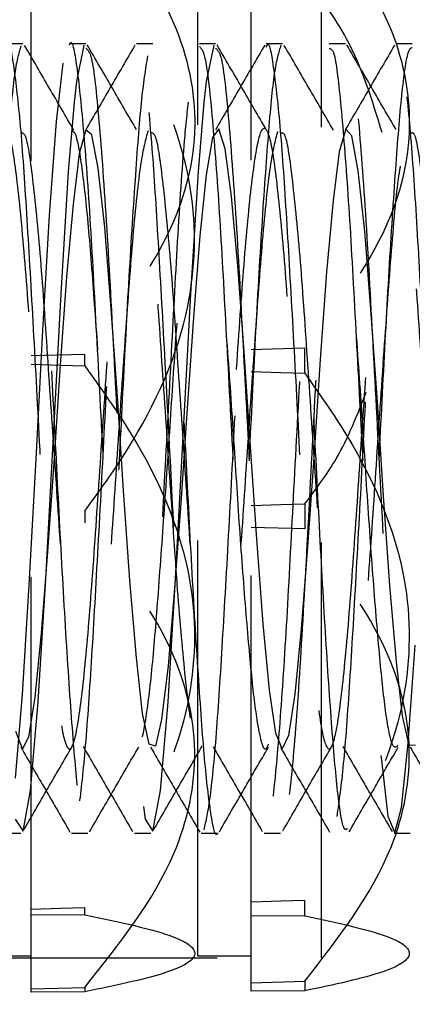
# Model space of a CAD drawing. Header units: inches. Extents: x 1772 to 2706, y -534 to -52.
# Tile 19 of 61: x 1873.6809 to 1873.7754, y -501.4622 to -501.2252. Entities that reach past the tile are written whole.
import ezdxf

# ---------------------------------------------------------------- set-up
doc = ezdxf.new("R2010")
doc.units = ezdxf.units.IN
doc.header["$LTSCALE"] = 0.5
doc.header["$MEASUREMENT"] = 0
doc.linetypes.add('HIDDEN', pattern=[0.225, 0.15, -0.075])
doc.layers.add('SID-M-H', color=4, linetype='HIDDEN')

msp = doc.modelspace()

# ---------------------------------------------------------------- linework, layer by layer
at = {"layer": 'SID-M-H'}
for p, q in [((1873.75341, -500.95102), (1873.75341, -501.70102)), ((1873.68362, -501.45927), (1873.68362, -501.19277)), ((1873.73662, -501.45902), (1873.73662, -501.19302)), ((1873.72371, -501.45052), (1873.72371, -501.20152)), ((1873.68162, -501.23102), (1873.67773, -501.23102)), ((1873.71288, -501.23102), (1873.70897, -501.23102)), ((1873.74413, -501.23102), (1873.74022, -501.23102)), ((1873.77538, -501.23102), (1873.77147, -501.23102)), ((1873.69459, -501.2401), (1873.69639, -501.23128)), ((1873.72584, -501.2401), (1873.72764, -501.23128)), ((1873.68971, -501.2497), (1873.69129, -501.23565)), ((1873.69405, -501.24511), (1873.69459, -501.2401)), ((1873.7253, -501.24511), (1873.72584, -501.2401)), ((1873.69265, -501.26176), (1873.69405, -501.24511)), ((1873.7239, -501.26176), (1873.7253, -501.24511)), ((1873.68803, -501.27224), (1873.68971, -501.2497)), ((1873.69676, -501.25169), (1873.69519, -501.25751)), ((1873.69825, -501.25287), (1873.69676, -501.25169)), ((1873.72882, -501.25146), (1873.72727, -501.25357)), ((1873.73029, -501.25627), (1873.72882, -501.25146)), ((1873.75935, -501.25157), (1873.75777, -501.257)), ((1873.76083, -501.25314), (1873.75935, -501.25157)), ((1873.69979, -501.26091), (1873.69825, -501.25287)), ((1873.72727, -501.25357), (1873.72572, -501.26252)), ((1873.76238, -501.26156), (1873.76083, -501.25314)), ((1873.73187, -501.26776), (1873.73029, -501.25627)), ((1873.75777, -501.257), (1873.75629, -501.26873)), ((1873.69519, -501.25751), (1873.69371, -501.26956)), ((1873.69083, -501.2912), (1873.69265, -501.26176)), ((1873.70134, -501.27512), (1873.69979, -501.26091)), ((1873.72208, -501.2912), (1873.7239, -501.26176)), ((1873.76393, -501.27607), (1873.76238, -501.26156)), ((1873.72572, -501.26252), (1873.72424, -501.27718)), ((1873.73336, -501.28444), (1873.73187, -501.26776)), ((1873.75629, -501.26873), (1873.75475, -501.28593)), ((1873.69371, -501.26956), (1873.69216, -501.28705)), ((1873.68645, -501.29997), (1873.68803, -501.27224)), ((1873.70282, -501.29377), (1873.70134, -501.27512)), ((1873.7654, -501.29496), (1873.76393, -501.27607)), ((1873.72424, -501.27718), (1873.72267, -501.29676)), ((1873.7349, -501.30518), (1873.73336, -501.28444)), ((1873.69216, -501.28705), (1873.69061, -501.30826)), ((1873.75475, -501.28593), (1873.75319, -501.30701)), ((1873.68899, -501.32542), (1873.69083, -501.2912)), ((1873.72024, -501.32542), (1873.72208, -501.2912)), ((1873.70439, -501.31588), (1873.70282, -501.29377)), ((1873.76698, -501.31718), (1873.7654, -501.29496)), ((1873.72267, -501.29676), (1873.72118, -501.31872)), ((1873.68479, -501.33099), (1873.68645, -501.29997)), ((1873.74952, -501.30426), (1873.73662, -501.30463)), ((1873.74952, -501.31031), (1873.74952, -501.30426)), ((1873.69652, -501.30577), (1873.68362, -501.30613)), ((1873.69652, -501.30855), (1873.69652, -501.30577)), ((1873.73645, -501.32799), (1873.7349, -501.30518)), ((1873.75319, -501.30701), (1873.75172, -501.32944)), ((1873.68362, -501.30813), (1873.6908, -501.30836)), ((1873.69061, -501.30826), (1873.68913, -501.33075)), ((1873.6908, -501.30836), (1873.69652, -501.30855)), ((1873.73662, -501.30988), (1873.74371, -501.31011)), ((1873.74371, -501.31011), (1873.74952, -501.31031)), ((1873.70589, -501.33856), (1873.70439, -501.31588)), ((1873.72118, -501.31872), (1873.71964, -501.34155)), ((1873.76847, -501.33982), (1873.76698, -501.31718)), ((1873.68715, -501.35976), (1873.68899, -501.32542)), ((1873.7184, -501.35976), (1873.72024, -501.32542)), ((1873.73793, -501.3502), (1873.73645, -501.32799)), ((1873.68913, -501.33075), (1873.68756, -501.35328)), ((1873.75172, -501.32944), (1873.75015, -501.35205)), ((1873.68316, -501.36123), (1873.68479, -501.33099)), ((1873.70741, -501.36022), (1873.70589, -501.33856)), ((1873.77, -501.36139), (1873.76847, -501.33982)), ((1873.71964, -501.34155), (1873.71808, -501.36306)), ((1873.73662, -501.34217), (1873.74371, -501.34193)), ((1873.74371, -501.34193), (1873.74952, -501.34174)), ((1873.74952, -501.34174), (1873.74952, -501.34778)), ((1873.69652, -501.34349), (1873.69652, -501.34628)), ((1873.74952, -501.34778), (1873.73662, -501.34741)), ((1873.7395, -501.37062), (1873.73793, -501.3502)), ((1873.75015, -501.35205), (1873.74865, -501.3719)), ((1873.68756, -501.35328), (1873.68606, -501.37289)), ((1873.68155, -501.38765), (1873.68316, -501.36123)), ((1873.68533, -501.38939), (1873.68715, -501.35976)), ((1873.70898, -501.37883), (1873.70741, -501.36022)), ((1873.71658, -501.38939), (1873.7184, -501.35976)), ((1873.77156, -501.37974), (1873.77, -501.36139)), ((1873.71808, -501.36306), (1873.71661, -501.38073)), ((1873.741, -501.38656), (1873.7395, -501.37062)), ((1873.68606, -501.37289), (1873.68454, -501.38828)), ((1873.74865, -501.3719), (1873.74713, -501.38754)), ((1873.7744, -501.39935), (1873.77608, -501.37576)), ((1873.71045, -501.39219), (1873.70898, -501.37883)), ((1873.77303, -501.39279), (1873.77156, -501.37974)), ((1873.71661, -501.38073), (1873.71504, -501.39364)), ((1873.74252, -501.39695), (1873.741, -501.38656)), ((1873.74713, -501.38754), (1873.74556, -501.39753)), ((1873.67988, -501.40778), (1873.68155, -501.38765)), ((1873.68454, -501.38828), (1873.68297, -501.3979)), ((1873.68347, -501.41073), (1873.68533, -501.38939)), ((1873.71472, -501.41073), (1873.71658, -501.38939)), ((1873.71202, -501.39961), (1873.71045, -501.39219)), ((1873.71504, -501.39364), (1873.71353, -501.40006)), ((1873.77461, -501.39983), (1873.77303, -501.39279)), ((1873.6815, -501.4007), (1873.67993, -501.39652)), ((1873.74409, -501.40072), (1873.74252, -501.39695)), ((1873.68297, -501.3979), (1873.6815, -501.4007)), ((1873.74556, -501.39753), (1873.74409, -501.40072)), ((1873.7728, -501.41482), (1873.7744, -501.39935)), ((1873.71353, -501.40006), (1873.71202, -501.39961)), ((1873.77611, -501.39988), (1873.77461, -501.39983)), ((1873.76784, -501.40229), (1873.76793, -501.40341)), ((1873.76793, -501.40341), (1873.76951, -501.41693)), ((1873.68168, -501.42051), (1873.68347, -501.41073)), ((1873.71293, -501.42051), (1873.71472, -501.41073)), ((1873.71068, -501.41457), (1873.71104, -501.41763)), ((1873.77117, -501.42096), (1873.7728, -501.41482)), ((1873.67979, -501.41763), (1873.68168, -501.42051)), ((1873.71104, -501.41763), (1873.71293, -501.42051)), ((1873.76951, -501.41693), (1873.77117, -501.42096)), ((1873.69335, -501.42102), (1873.69725, -501.42102)), ((1873.72459, -501.42102), (1873.72851, -501.42102)), ((1873.74371, -501.43739), (1873.73662, -501.43763)), ((1873.74952, -501.4372), (1873.74371, -501.43739)), ((1873.74952, -501.44092), (1873.74952, -501.4372)), ((1873.6908, -501.43914), (1873.68362, -501.43938)), ((1873.69652, -501.43896), (1873.6908, -501.43914)), ((1873.69652, -501.44067), (1873.69652, -501.43896)), ((1873.68362, -501.44061), (1873.69652, -501.44067)), ((1873.73662, -501.44085), (1873.74952, -501.44092)), ((1873.62841, -501.45102), (1873.92854, -501.45102)), ((1873.65049, -501.45052), (1873.68362, -501.45052)), ((1873.72371, -501.45052), (1873.73662, -501.45052)), ((1873.68362, -501.4585), (1873.69652, -501.45814)), ((1873.69652, -501.45814), (1873.69652, -501.45921)), ((1873.73662, -501.457), (1873.74952, -501.45663)), ((1873.74952, -501.45663), (1873.74952, -501.45896)), ((1873.69652, -501.45921), (1873.68362, -501.45927)), ((1873.74952, -501.45896), (1873.73662, -501.45902))]:
    msp.add_line(p, q, dxfattribs=at)
for points, knots in [([(1873.69652, -501.19391), (1873.70478, -501.20428), (1873.71871, -501.22176), (1873.72493, -501.25084), (1873.71787, -501.27909), (1873.70436, -501.29598), (1873.69652, -501.30577)], [0, 0, 0, 0, 0.301315, 0.50782, 0.714723, 1, 1, 1, 1]), ([(1873.74952, -501.19541), (1873.75759, -501.20581), (1873.77118, -501.22333), (1873.77652, -501.25236), (1873.76912, -501.27932), (1873.75654, -501.29533), (1873.74952, -501.30426)], [0, 0, 0, 0, 0.308852, 0.520576, 0.732518, 1, 1, 1, 1]), ([(1873.69652, -501.34349), (1873.69963, -501.33921), (1873.71016, -501.3247), (1873.72234, -501.29948), (1873.72428, -501.26342), (1873.71233, -501.23507), (1873.70039, -501.21847), (1873.69652, -501.21309)], [0, 0, 0, 0, 0.109863, 0.37209, 0.575506, 0.86224, 1, 1, 1, 1]), ([(1873.76809, -501.25236), (1873.76574, -501.24462), (1873.76167, -501.23117), (1873.75314, -501.21971), (1873.74952, -501.21485)], [0, 0, 0, 0, 0.576313, 1, 1, 1, 1]), ([(1873.67773, -501.23158), (1873.6778, -501.2314), (1873.67839, -501.23001), (1873.6794, -501.23593), (1873.68102, -501.24945), (1873.68249, -501.27105), (1873.68402, -501.29753), (1873.6856, -501.3267), (1873.68704, -501.35586), (1873.68864, -501.38216), (1873.69014, -501.40325), (1873.69164, -501.41715), (1873.69324, -501.42248), (1873.69467, -501.41881), (1873.69626, -501.4065), (1873.69779, -501.38662), (1873.69926, -501.36108), (1873.70087, -501.33234), (1873.70231, -501.30291), (1873.70388, -501.27569), (1873.70543, -501.25317), (1873.70689, -501.23743), (1873.7085, -501.23002), (1873.70996, -501.23156), (1873.7115, -501.24191), (1873.71308, -501.26014), (1873.71452, -501.28456), (1873.71612, -501.31275), (1873.7176, -501.34229), (1873.71912, -501.37027), (1873.72071, -501.39416), (1873.72215, -501.41134), (1873.72352, -501.4205), (1873.72431, -501.42008), (1873.72459, -501.41993)], [0, 0, 0, 0, 0.004756, 0.036951, 0.069868, 0.102189, 0.134781, 0.167611, 0.19977, 0.232659, 0.265101, 0.297565, 0.330447, 0.362604, 0.395443, 0.428017, 0.460354, 0.493268, 0.525456, 0.558223, 0.590909, 0.623152, 0.656076, 0.688328, 0.721003, 0.753779, 0.785961, 0.818873, 0.851222, 0.883784, 0.916629, 0.948784, 0.981662, 1, 1, 1, 1]), ([(1873.69287, -501.23124), (1873.6929, -501.23117), (1873.69347, -501.2295), (1873.6946, -501.23568), (1873.69616, -501.25011), (1873.69788, -501.27369), (1873.69941, -501.30263), (1873.70112, -501.33403), (1873.70271, -501.36462), (1873.70433, -501.39125), (1873.70602, -501.41032), (1873.70729, -501.42039), (1873.70812, -501.41988), (1873.7084, -501.41971)], [0, 0, 0, 0, 0.004684, 0.109901, 0.214103, 0.320117, 0.423836, 0.529749, 0.63423, 0.739146, 0.844858, 0.948671, 1, 1, 1, 1]), ([(1873.69678, -501.23102), (1873.69613, -501.23102), (1873.69482, -501.23102), (1873.69352, -501.23102), (1873.69287, -501.23102)], [0, 0, 0, 0, 0.500275, 1, 1, 1, 1]), ([(1873.72851, -501.42089), (1873.7285, -501.42093), (1873.72798, -501.4224), (1873.72688, -501.41705), (1873.72537, -501.40442), (1873.72389, -501.38347), (1873.72228, -501.35747), (1873.72084, -501.32838), (1873.71927, -501.29913), (1873.71772, -501.27243), (1873.71626, -501.2505), (1873.71465, -501.23647), (1873.7136, -501.23019), (1873.71298, -501.23152), (1873.71288, -501.23174)], [0, 0, 0, 0, 0.003046, 0.101633, 0.199226, 0.296373, 0.395097, 0.491622, 0.590018, 0.687967, 0.784797, 0.883574, 0.980255, 1, 1, 1, 1]), ([(1873.72803, -501.23102), (1873.72738, -501.23102), (1873.72607, -501.23102), (1873.72477, -501.23102), (1873.72412, -501.23102)], [0, 0, 0, 0, 0.500412, 1, 1, 1, 1]), ([(1873.72802, -501.23207), (1873.72852, -501.23246), (1873.72965, -501.23334), (1873.73128, -501.24978), (1873.73321, -501.27612), (1873.73494, -501.3097), (1873.73688, -501.34518), (1873.7386, -501.3783), (1873.74054, -501.40424), (1873.74227, -501.41979), (1873.74419, -501.42269), (1873.74595, -501.4126), (1873.74784, -501.39093), (1873.74964, -501.36047), (1873.75149, -501.32542), (1873.75333, -501.29045), (1873.75498, -501.26276), (1873.75628, -501.24743), (1873.7575, -501.23609), (1873.75888, -501.22909), (1873.76078, -501.23306), (1873.76253, -501.24953), (1873.76446, -501.27618), (1873.76619, -501.30968), (1873.76813, -501.34516), (1873.76985, -501.37838), (1873.77179, -501.40396), (1873.77336, -501.41925), (1873.77444, -501.41957), (1873.7749, -501.4197)], [0, 0, 0, 0, 0.031426, 0.070213, 0.109677, 0.148396, 0.187898, 0.2266, 0.266093, 0.30483, 0.34427, 0.383093, 0.422433, 0.461394, 0.500589, 0.539733, 0.578745, 0.608133, 0.619952, 0.658859, 0.698239, 0.737026, 0.77649, 0.815208, 0.85471, 0.893412, 0.932906, 0.971643, 1, 1, 1, 1]), ([(1873.74022, -501.23174), (1873.74033, -501.23152), (1873.74094, -501.23019), (1873.74199, -501.23647), (1873.74361, -501.2505), (1873.74507, -501.27243), (1873.74661, -501.29913), (1873.74819, -501.32838), (1873.74963, -501.35747), (1873.75123, -501.38347), (1873.75272, -501.40442), (1873.75423, -501.41705), (1873.75532, -501.4224), (1873.75584, -501.42093), (1873.75585, -501.42089)], [0, 0, 0, 0, 0.019745, 0.116426, 0.215202, 0.312032, 0.409982, 0.508378, 0.604903, 0.703626, 0.800774, 0.898367, 0.996954, 1, 1, 1, 1]), ([(1873.75928, -501.23102), (1873.75863, -501.23102), (1873.75732, -501.23102), (1873.75602, -501.23102), (1873.75537, -501.23102)], [0, 0, 0, 0, 0.500549, 1, 1, 1, 1]), ([(1873.75728, -501.41696), (1873.7578, -501.41328), (1873.75885, -501.40595), (1873.76037, -501.3852), (1873.76185, -501.35954), (1873.76346, -501.33065), (1873.7649, -501.30128), (1873.76647, -501.27426), (1873.76801, -501.25208), (1873.76948, -501.23678), (1873.77109, -501.22986), (1873.77254, -501.23192), (1873.7741, -501.24274), (1873.77566, -501.26138), (1873.77711, -501.28608), (1873.77871, -501.31442), (1873.78018, -501.34394), (1873.78172, -501.37177), (1873.7833, -501.39527), (1873.78474, -501.41236), (1873.78634, -501.42135), (1873.78783, -501.42142), (1873.78934, -501.4126), (1873.79093, -501.39569), (1873.79237, -501.37222), (1873.79396, -501.34451), (1873.79548, -501.315), (1873.79696, -501.28654), (1873.79857, -501.26174), (1873.80001, -501.24333), (1873.80132, -501.23304), (1873.80208, -501.23259), (1873.80232, -501.23244)], [0, 0, 0, 0, 0.034219, 0.0680714, 0.1017996, 0.1360562, 0.1695496, 0.203705, 0.2376835, 0.2712976, 0.3055753, 0.3391189, 0.3731884, 0.4072716, 0.4408058, 0.4750819, 0.5087104, 0.542672, 0.576838, 0.6103269, 0.6445786, 0.6783263, 0.7121585, 0.7463849, 0.7798635, 0.8140682, 0.8479553, 0.8816506, 0.9159149, 0.949418, 0.9835532, 1, 1, 1, 1]), ([(1873.68114, -501.23149), (1873.68061, -501.23335), (1873.67955, -501.23703), (1873.67809, -501.25328), (1873.67654, -501.27566), (1873.67497, -501.30292), (1873.67353, -501.33234), (1873.67192, -501.36106), (1873.67044, -501.38668), (1873.66892, -501.40627), (1873.66753, -501.41802), (1873.66673, -501.4192), (1873.66643, -501.41965)], [0, 0, 0, 0, 0.104993, 0.207815, 0.312048, 0.416542, 0.519186, 0.624148, 0.72727, 0.831148, 0.935869, 1, 1, 1, 1]), ([(1873.71164, -501.23388), (1873.71112, -501.23711), (1873.71008, -501.24352), (1873.70864, -501.26319), (1873.70703, -501.28803), (1873.70556, -501.31668), (1873.70402, -501.34614), (1873.70244, -501.37369), (1873.701, -501.39684), (1873.6994, -501.41332), (1873.69791, -501.42166), (1873.6964, -501.42108), (1873.69481, -501.4116), (1873.69337, -501.39409), (1873.69178, -501.37029), (1873.69026, -501.34229), (1873.68878, -501.31275), (1873.68717, -501.28457), (1873.68573, -501.26008), (1873.68416, -501.24212), (1873.68278, -501.23199), (1873.68195, -501.23199), (1873.68162, -501.23199)], [0, 0, 0, 0, 0.051117, 0.101385, 0.152773, 0.203211, 0.254109, 0.305347, 0.355553, 0.406901, 0.457523, 0.508223, 0.559548, 0.609744, 0.661018, 0.711847, 0.762346, 0.813724, 0.863963, 0.915128, 0.966135, 1, 1, 1, 1]), ([(1873.69388, -501.25176), (1873.69191, -501.24836), (1873.68796, -501.24156), (1873.68402, -501.23477), (1873.68205, -501.23137)], [0, 0, 0, 0, 0.500205, 1, 1, 1, 1]), ([(1873.70859, -501.23131), (1873.70662, -501.23472), (1873.70267, -501.24151), (1873.69872, -501.24831), (1873.69675, -501.25171)], [0, 0, 0, 0, 0.500657, 1, 1, 1, 1]), ([(1873.69677, -501.23207), (1873.69727, -501.23246), (1873.6984, -501.23334), (1873.70003, -501.24977), (1873.70196, -501.27613), (1873.70327, -501.30163), (1873.70407, -501.31651), (1873.70425, -501.31988)], [0, 0, 0, 0, 0.196791, 0.439676, 0.686799, 0.929254, 1, 1, 1, 1]), ([(1873.70896, -501.25164), (1873.70699, -501.24824), (1873.70304, -501.24144), (1873.69909, -501.23464), (1873.69712, -501.23124)], [0, 0, 0, 0, 0.499848, 1, 1, 1, 1]), ([(1873.72412, -501.23162), (1873.72461, -501.23214), (1873.72564, -501.23326), (1873.72712, -501.24712), (1873.72884, -501.26896), (1873.73039, -501.29725), (1873.73206, -501.32846), (1873.7337, -501.35945), (1873.73528, -501.38692), (1873.73699, -501.40781), (1873.73852, -501.42008), (1873.74023, -501.42233), (1873.74182, -501.41431), (1873.74345, -501.39691), (1873.74513, -501.37198), (1873.74667, -501.3421), (1873.74839, -501.3106), (1873.74994, -501.28083), (1873.75154, -501.25635), (1873.75254, -501.24662), (1873.753, -501.24217)], [0, 0, 0, 0, 0.049242, 0.105078, 0.162123, 0.217997, 0.274772, 0.331301, 0.387381, 0.444375, 0.500146, 0.557121, 0.613253, 0.669726, 0.726539, 0.782386, 0.839432, 0.895293, 0.952086, 1, 1, 1, 1]), ([(1873.72525, -501.42018), (1873.72575, -501.41804), (1873.72675, -501.41373), (1873.72835, -501.39674), (1873.72979, -501.37372), (1873.73137, -501.34614), (1873.7329, -501.31667), (1873.73437, -501.28808), (1873.73598, -501.26301), (1873.73742, -501.24418), (1873.73875, -501.23336), (1873.73955, -501.23268), (1873.73982, -501.23244)], [0, 0, 0, 0, 0.104357, 0.21021, 0.31371, 0.419336, 0.524263, 0.62824, 0.734176, 0.837804, 0.943182, 1, 1, 1, 1]), ([(1873.73984, -501.23131), (1873.73787, -501.23472), (1873.73392, -501.24151), (1873.72997, -501.24831), (1873.728, -501.25171)], [0, 0, 0, 0, 0.500594, 1, 1, 1, 1]), ([(1873.74021, -501.25164), (1873.73824, -501.24824), (1873.73429, -501.24144), (1873.73034, -501.23464), (1873.72837, -501.23124)], [0, 0, 0, 0, 0.499893, 1, 1, 1, 1]), ([(1873.74373, -501.23134), (1873.7432, -501.23303), (1873.74214, -501.23638), (1873.74067, -501.25219), (1873.73913, -501.27424), (1873.73755, -501.30129), (1873.73611, -501.33066), (1873.73451, -501.3595), (1873.73302, -501.38536), (1873.73151, -501.40536), (1873.73009, -501.41767), (1873.72926, -501.41914), (1873.72893, -501.41973)], [0, 0, 0, 0, 0.1043679, 0.2067151, 0.3101722, 0.4141676, 0.5161474, 0.6204511, 0.723146, 0.8262187, 0.9304079, 1, 1, 1, 1]), ([(1873.75975, -501.41992), (1873.75949, -501.42012), (1873.75874, -501.42074), (1873.75739, -501.41208), (1873.75595, -501.39535), (1873.75437, -501.37175), (1873.75284, -501.34395), (1873.75137, -501.31441), (1873.74976, -501.2861), (1873.74831, -501.26133), (1873.74675, -501.24293), (1873.74534, -501.23225), (1873.74448, -501.23199), (1873.74413, -501.23188)], [0, 0, 0, 0, 0.049387, 0.148069, 0.244554, 0.342989, 0.440836, 0.537723, 0.636475, 0.73309, 0.831287, 0.929444, 1, 1, 1, 1]), ([(1873.75638, -501.25176), (1873.75441, -501.24836), (1873.75046, -501.24156), (1873.74652, -501.23477), (1873.74455, -501.23137)], [0, 0, 0, 0, 0.5000869, 1, 1, 1, 1]), ([(1873.75537, -501.23213), (1873.75576, -501.23218), (1873.7567, -501.23229), (1873.75808, -501.24409), (1873.75979, -501.26453), (1873.76137, -501.29191), (1873.7627, -501.31713), (1873.76349, -501.33181), (1873.76373, -501.33627)], [0, 0, 0, 0, 0.135917, 0.328723, 0.525726, 0.719697, 0.915026, 1, 1, 1, 1]), ([(1873.77109, -501.23131), (1873.76912, -501.23472), (1873.76517, -501.24151), (1873.76122, -501.24831), (1873.75925, -501.25171)], [0, 0, 0, 0, 0.50053, 1, 1, 1, 1]), ([(1873.77146, -501.25164), (1873.76949, -501.24824), (1873.76554, -501.24144), (1873.76159, -501.23464), (1873.75962, -501.23124)], [0, 0, 0, 0, 0.4999378, 1, 1, 1, 1]), ([(1873.77538, -501.23188), (1873.775, -501.23202), (1873.77411, -501.23234), (1873.77266, -501.24322), (1873.77122, -501.26177), (1873.76962, -501.28654), (1873.76814, -501.315), (1873.76662, -501.34452), (1873.76503, -501.37218), (1873.76359, -501.39582), (1873.76199, -501.41212), (1873.76088, -501.42029), (1873.76028, -501.41999), (1873.76017, -501.41994)], [0, 0, 0, 0, 0.074812, 0.17592, 0.275156, 0.376646, 0.476451, 0.576825, 0.678139, 0.777302, 0.87868, 0.978891, 1, 1, 1, 1]), ([(1873.71529, -501.34485), (1873.71544, -501.34209), (1873.71612, -501.32935), (1873.71744, -501.30496), (1873.71897, -501.27604), (1873.72049, -501.25381), (1873.72139, -501.24579), (1873.72174, -501.24259)], [0, 0, 0, 0, 0.070457, 0.325779, 0.575592, 0.830749, 1, 1, 1, 1]), ([(1873.65184, -501.29737), (1873.65232, -501.3044), (1873.65329, -501.31856), (1873.65496, -501.34281), (1873.65657, -501.36713), (1873.65851, -501.38753), (1873.66024, -501.39975), (1873.66216, -501.40204), (1873.66392, -501.3941), (1873.66581, -501.37706), (1873.66761, -501.35311), (1873.66946, -501.32555), (1873.6713, -501.29804), (1873.67311, -501.27428), (1873.67499, -501.25751), (1873.67676, -501.24991), (1873.67867, -501.25255), (1873.68041, -501.26508), (1873.68234, -501.28572), (1873.68407, -501.3119), (1873.68601, -501.33981), (1873.68774, -501.36603), (1873.68967, -501.38675), (1873.69141, -501.3994), (1873.69332, -501.40216), (1873.69509, -501.39468), (1873.69697, -501.37801), (1873.69878, -501.35431), (1873.70062, -501.32683), (1873.70248, -501.29925), (1873.70427, -501.27523), (1873.70616, -501.2581), (1873.70792, -501.25004), (1873.70984, -501.2522), (1873.71157, -501.26431), (1873.71351, -501.28462), (1873.71524, -501.31062), (1873.71717, -501.33854), (1873.7189, -501.36492), (1873.72083, -501.38596), (1873.72258, -501.39903), (1873.72448, -501.40226), (1873.72627, -501.39524), (1873.72813, -501.37895), (1873.72996, -501.35551), (1873.73178, -501.32811), (1873.73365, -501.30047), (1873.73543, -501.2762), (1873.73733, -501.2587), (1873.73908, -501.25019), (1873.74101, -501.25188), (1873.74274, -501.26356), (1873.74468, -501.28354), (1873.7464, -501.30935), (1873.74834, -501.33726), (1873.75007, -501.3638), (1873.75199, -501.38515), (1873.75375, -501.39863), (1873.75564, -501.40234), (1873.75744, -501.39578), (1873.75929, -501.37986), (1873.76113, -501.3567), (1873.76294, -501.3294), (1873.76482, -501.3017), (1873.76659, -501.27719), (1873.7685, -501.25933), (1873.77024, -501.25036), (1873.77218, -501.25157), (1873.7739, -501.26282), (1873.77584, -501.28246), (1873.77757, -501.30809), (1873.7795, -501.33597), (1873.78124, -501.36266), (1873.78315, -501.38432), (1873.78492, -501.39822), (1873.7868, -501.40239), (1873.78861, -501.3963), (1873.79045, -501.38077), (1873.79231, -501.35788), (1873.7941, -501.33068), (1873.79599, -501.30293), (1873.79775, -501.27819), (1873.79967, -501.25997), (1873.8014, -501.25055), (1873.80334, -501.25129), (1873.80507, -501.2621), (1873.807, -501.2814), (1873.80874, -501.30682), (1873.81066, -501.3347), (1873.81241, -501.36148), (1873.81431, -501.38361), (1873.8161, -501.39732), (1873.81752, -501.40255), (1873.81831, -501.39975), (1873.81848, -501.39913)], [0, 0, 0, 0, 0.008826, 0.01778, 0.028666, 0.039775, 0.050671, 0.061765, 0.072685, 0.083751, 0.09471, 0.105735, 0.116745, 0.127719, 0.138774, 0.149704, 0.160791, 0.171692, 0.182798, 0.193685, 0.204798, 0.215685, 0.226791, 0.237693, 0.248779, 0.259711, 0.270764, 0.28174, 0.292747, 0.303775, 0.314732, 0.325799, 0.336718, 0.347813, 0.358708, 0.369817, 0.380703, 0.391814, 0.402705, 0.413805, 0.424717, 0.435792, 0.446738, 0.457777, 0.468771, 0.47976, 0.490803, 0.501745, 0.512824, 0.523732, 0.534834, 0.545724, 0.556835, 0.567721, 0.57883, 0.589727, 0.60082, 0.611741, 0.622805, 0.633767, 0.644789, 0.655802, 0.666773, 0.67783, 0.688758, 0.699847, 0.710747, 0.721854, 0.732741, 0.743853, 0.754741, 0.765845, 0.776749, 0.787833, 0.798768, 0.809818, 0.820797, 0.831802, 0.842832, 0.853786, 0.864856, 0.875772, 0.886869, 0.897763, 0.908873, 0.919758, 0.930869, 0.941761, 0.95286, 0.963773, 0.974847, 0.985795, 0.996831, 1, 1, 1, 1]), ([(1873.71176, -501.25191), (1873.71117, -501.25401), (1873.70998, -501.25825), (1873.70809, -501.27632), (1873.7063, -501.30044), (1873.70443, -501.32812), (1873.70261, -501.35551), (1873.70079, -501.37895), (1873.69892, -501.39524), (1873.69714, -501.40226), (1873.69524, -501.39903), (1873.69349, -501.38596), (1873.69156, -501.36492), (1873.68983, -501.33853), (1873.68789, -501.31064), (1873.68617, -501.28456), (1873.68423, -501.26454), (1873.68266, -501.25264), (1873.68159, -501.25246), (1873.68114, -501.25238)], [0, 0, 0, 0, 0.0593522, 0.1196315, 0.1791637, 0.2392485, 0.2990381, 0.3588603, 0.4189197, 0.4784762, 0.5387376, 0.5981057, 0.6584996, 0.717758, 0.7782142, 0.8374424, 0.8978899, 0.9571676, 1, 1, 1, 1]), ([(1873.74072, -501.39955), (1873.74054, -501.40004), (1873.73987, -501.40188), (1873.73861, -501.39782), (1873.73709, -501.38761), (1873.73561, -501.37121), (1873.734, -501.35075), (1873.73256, -501.32788), (1873.73099, -501.30489), (1873.72944, -501.28386), (1873.72798, -501.26674), (1873.72637, -501.25522), (1873.72492, -501.25028), (1873.72336, -501.25241), (1873.7218, -501.26145), (1873.72035, -501.27653), (1873.71875, -501.29617), (1873.71728, -501.31867), (1873.71574, -501.34185), (1873.71416, -501.3635), (1873.71272, -501.38171), (1873.71112, -501.39467), (1873.70963, -501.40123), (1873.70812, -501.40077), (1873.70653, -501.39331), (1873.70509, -501.37955), (1873.7035, -501.36083), (1873.70198, -501.33881), (1873.7005, -501.31558), (1873.69889, -501.29343), (1873.69745, -501.27417), (1873.69588, -501.26005), (1873.69451, -501.2521), (1873.69368, -501.25209), (1873.69336, -501.25209)], [0, 0, 0, 0, 0.0117, 0.04422, 0.076411, 0.108455, 0.14102, 0.172858, 0.205315, 0.237624, 0.269562, 0.302145, 0.334034, 0.366407, 0.398814, 0.43068, 0.463258, 0.495232, 0.5275, 0.559983, 0.59181, 0.624363, 0.656454, 0.688596, 0.721134, 0.752955, 0.78546, 0.817684, 0.849697, 0.882269, 0.914117, 0.946554, 0.97889, 1, 1, 1, 1]), ([(1873.74292, -501.25208), (1873.74233, -501.25433), (1873.74115, -501.25887), (1873.73925, -501.27731), (1873.73748, -501.30167), (1873.73559, -501.32941), (1873.73379, -501.3567), (1873.73195, -501.37986), (1873.7301, -501.39578), (1873.7283, -501.40234), (1873.72641, -501.39863), (1873.72465, -501.38515), (1873.72273, -501.3638), (1873.72099, -501.33725), (1873.71906, -501.30937), (1873.71733, -501.28347), (1873.71539, -501.26381), (1873.71386, -501.25241), (1873.71281, -501.25245), (1873.71239, -501.25247)], [0, 0, 0, 0, 0.059473, 0.119973, 0.179599, 0.239928, 0.299785, 0.359874, 0.420014, 0.479822, 0.540188, 0.599779, 0.660303, 0.719757, 0.780368, 0.839763, 0.90039, 0.959807, 1, 1, 1, 1]), ([(1873.77248, -501.26047), (1873.77242, -501.26076), (1873.77176, -501.26401), (1873.7704, -501.27879), (1873.76865, -501.30277), (1873.76675, -501.33073), (1873.76496, -501.35787), (1873.76311, -501.38077), (1873.76127, -501.3963), (1873.75946, -501.40239), (1873.75758, -501.39822), (1873.75581, -501.38432), (1873.7539, -501.36266), (1873.75216, -501.33597), (1873.75022, -501.30811), (1873.7485, -501.28239), (1873.74656, -501.26309), (1873.74505, -501.25218), (1873.74403, -501.25244), (1873.74364, -501.25254)], [0, 0, 0, 0, 0.006183, 0.070344, 0.133467, 0.197474, 0.260813, 0.324591, 0.388224, 0.451706, 0.515604, 0.578828, 0.642919, 0.705967, 0.770177, 0.833134, 0.897387, 0.960337, 1, 1, 1, 1]), ([(1873.77199, -501.39987), (1873.77157, -501.40025), (1873.77064, -501.40106), (1873.76911, -501.3938), (1873.76767, -501.38051), (1873.76609, -501.36199), (1873.76456, -501.34011), (1873.76309, -501.31689), (1873.76148, -501.29463), (1873.76003, -501.27515), (1873.75847, -501.26069), (1873.75706, -501.25231), (1873.75621, -501.2521), (1873.75586, -501.25201)], [0, 0, 0, 0, 0.080875, 0.1764, 0.269791, 0.365077, 0.459791, 0.553573, 0.649166, 0.742684, 0.837738, 0.932754, 1, 1, 1, 1]), ([(1873.80373, -501.26062), (1873.80365, -501.26105), (1873.80296, -501.26456), (1873.80156, -501.27975), (1873.79982, -501.30403), (1873.79791, -501.33201), (1873.79614, -501.35905), (1873.79426, -501.38166), (1873.79245, -501.39679), (1873.79062, -501.40243), (1873.78875, -501.39778), (1873.78697, -501.38348), (1873.78507, -501.36152), (1873.78332, -501.33468), (1873.78139, -501.30685), (1873.77966, -501.28133), (1873.77772, -501.26239), (1873.77624, -501.25196), (1873.77526, -501.25241), (1873.77489, -501.25258)], [0, 0, 0, 0, 0.009199, 0.073392, 0.136453, 0.200517, 0.263765, 0.327626, 0.391144, 0.45473, 0.518537, 0.581837, 0.645863, 0.708958, 0.773129, 0.836103, 0.900344, 0.963281, 1, 1, 1, 1]), ([(1873.69652, -501.30855), (1873.70039, -501.31394), (1873.71233, -501.33053), (1873.72428, -501.35889), (1873.72234, -501.39494), (1873.71016, -501.42016), (1873.69963, -501.43467), (1873.69652, -501.43896)], [0, 0, 0, 0, 0.1377598, 0.4244942, 0.6279096, 0.8901367, 1, 1, 1, 1]), ([(1873.74952, -501.31031), (1873.75298, -501.31521), (1873.76439, -501.33138), (1873.77602, -501.35918), (1873.77393, -501.39528), (1873.76201, -501.41971), (1873.75208, -501.43362), (1873.74952, -501.4372)], [0, 0, 0, 0, 0.128634, 0.424138, 0.634044, 0.905747, 1, 1, 1, 1]), ([(1873.74952, -501.34174), (1873.75218, -501.33819), (1873.75843, -501.32988), (1873.76212, -501.32033), (1873.76424, -501.31486)], [0, 0, 0, 0, 0.426068, 1, 1, 1, 1]), ([(1873.69652, -501.45814), (1873.70478, -501.44777), (1873.71871, -501.43029), (1873.72493, -501.4012), (1873.71787, -501.37295), (1873.70436, -501.35606), (1873.69652, -501.34628)], [0, 0, 0, 0, 0.301315, 0.50782, 0.714723, 1, 1, 1, 1]), ([(1873.74952, -501.45663), (1873.75759, -501.44624), (1873.77118, -501.42872), (1873.77652, -501.39968), (1873.76912, -501.37272), (1873.75654, -501.35671), (1873.74952, -501.34778)], [0, 0, 0, 0, 0.3088525, 0.5205761, 0.7325176, 1, 1, 1, 1]), ([(1873.68113, -501.40034), (1873.6831, -501.40373), (1873.68705, -501.41053), (1873.69099, -501.41733), (1873.69296, -501.42073)], [0, 0, 0, 0, 0.499343, 1, 1, 1, 1]), ([(1873.68169, -501.42048), (1873.68366, -501.41708), (1873.68761, -501.41027), (1873.69156, -501.40347), (1873.69354, -501.40007)], [0, 0, 0, 0, 0.500212, 1, 1, 1, 1]), ([(1873.69615, -501.40018), (1873.69813, -501.40358), (1873.70209, -501.41039), (1873.70604, -501.4172), (1873.70801, -501.42061)], [0, 0, 0, 0, 0.49961, 1, 1, 1, 1]), ([(1873.69768, -501.42068), (1873.69965, -501.41728), (1873.70359, -501.41048), (1873.70753, -501.40369), (1873.70951, -501.40029)], [0, 0, 0, 0, 0.499854, 1, 1, 1, 1]), ([(1873.71238, -501.40034), (1873.71435, -501.40373), (1873.7183, -501.41053), (1873.72224, -501.41733), (1873.72421, -501.42073)], [0, 0, 0, 0, 0.499406, 1, 1, 1, 1]), ([(1873.71294, -501.42048), (1873.71491, -501.41708), (1873.71886, -501.41027), (1873.72281, -501.40347), (1873.72479, -501.40007)], [0, 0, 0, 0, 0.500166, 1, 1, 1, 1]), ([(1873.7274, -501.40018), (1873.72938, -501.40358), (1873.73334, -501.41039), (1873.73729, -501.4172), (1873.73926, -501.42061)], [0, 0, 0, 0, 0.499562, 1, 1, 1, 1]), ([(1873.72893, -501.42068), (1873.7309, -501.41728), (1873.73484, -501.41048), (1873.73878, -501.40369), (1873.74076, -501.40029)], [0, 0, 0, 0, 0.499913, 1, 1, 1, 1]), ([(1873.74363, -501.40034), (1873.7456, -501.40373), (1873.74955, -501.41053), (1873.75349, -501.41733), (1873.75546, -501.42073)], [0, 0, 0, 0, 0.49947, 1, 1, 1, 1]), ([(1873.74419, -501.42048), (1873.74616, -501.41708), (1873.75011, -501.41027), (1873.75406, -501.40347), (1873.75604, -501.40007)], [0, 0, 0, 0, 0.50012, 1, 1, 1, 1]), ([(1873.75865, -501.40018), (1873.76063, -501.40358), (1873.76459, -501.41039), (1873.76854, -501.4172), (1873.77051, -501.42061)], [0, 0, 0, 0, 0.499513, 1, 1, 1, 1]), ([(1873.76018, -501.42068), (1873.76215, -501.41728), (1873.76609, -501.41048), (1873.77003, -501.40368), (1873.77201, -501.40029)], [0, 0, 0, 0, 0.499972, 1, 1, 1, 1]), ([(1873.77488, -501.40034), (1873.77685, -501.40373), (1873.7808, -501.41053), (1873.78474, -501.41733), (1873.78671, -501.42073)], [0, 0, 0, 0, 0.499533, 1, 1, 1, 1]), ([(1873.67725, -501.42102), (1873.6779, -501.42102), (1873.6792, -501.42102), (1873.6805, -501.42102), (1873.68115, -501.42102)], [0, 0, 0, 0, 0.4998627, 1, 1, 1, 1]), ([(1873.7085, -501.42102), (1873.70915, -501.42102), (1873.71045, -501.42102), (1873.71175, -501.42102), (1873.7124, -501.42102)], [0, 0, 0, 0, 0.499725, 1, 1, 1, 1]), ([(1873.73975, -501.42102), (1873.7404, -501.42102), (1873.7417, -501.42102), (1873.743, -501.42102), (1873.74365, -501.42102)], [0, 0, 0, 0, 0.499588, 1, 1, 1, 1]), ([(1873.771, -501.42102), (1873.77165, -501.42102), (1873.77295, -501.42102), (1873.77425, -501.42102), (1873.7749, -501.42102)], [0, 0, 0, 0, 0.499451, 1, 1, 1, 1]), ([(1873.69652, -501.44067), (1873.70478, -501.44239), (1873.71871, -501.44528), (1873.72493, -501.4501), (1873.71787, -501.45479), (1873.70436, -501.45759), (1873.69652, -501.45921)], [0, 0, 0, 0, 0.301315, 0.50782, 0.714723, 1, 1, 1, 1]), ([(1873.74952, -501.44092), (1873.75759, -501.44264), (1873.77118, -501.44554), (1873.77652, -501.45036), (1873.76912, -501.45482), (1873.75654, -501.45748), (1873.74952, -501.45896)], [0, 0, 0, 0, 0.3088525, 0.5205761, 0.7325176, 1, 1, 1, 1])]:
    msp.add_open_spline(points, degree=3, knots=knots, dxfattribs=at)

doc.saveas('drawing.dxf')
